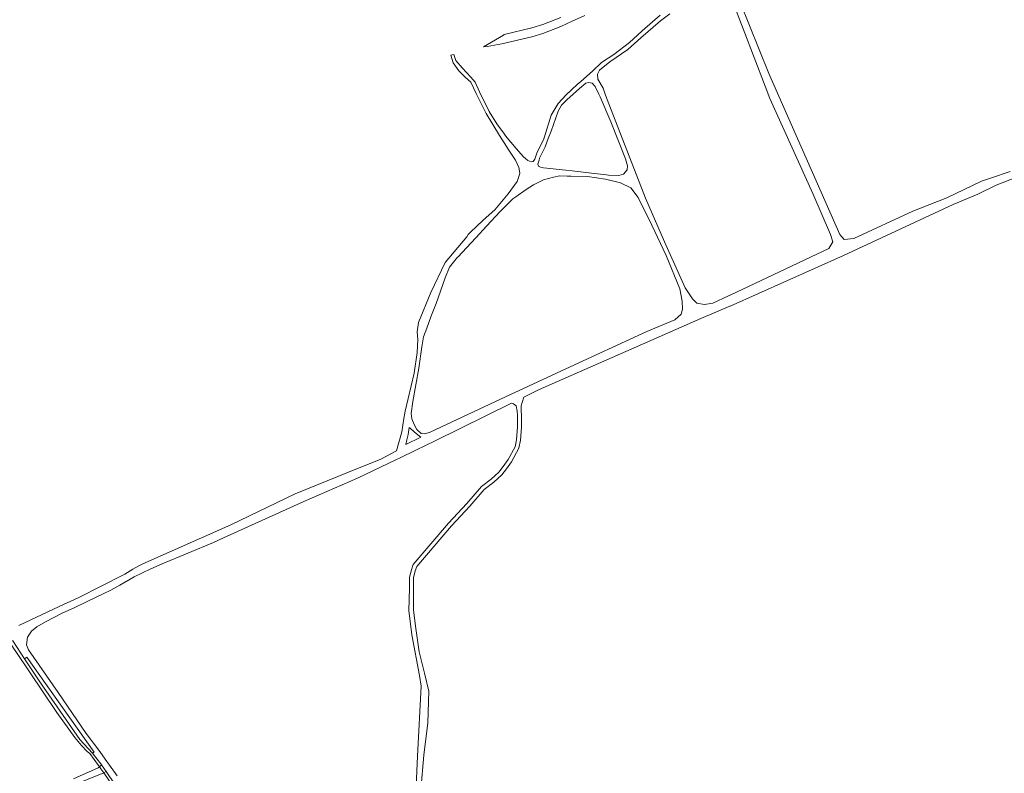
# Model space of a CAD drawing. Extents: x 152825 to 164088, y 457113 to 463005.
# Tile 10 of 256: x 154574 to 155164, y 459375 to 459826. Entities that reach past the tile are written whole.
import ezdxf

# ---------------------------------------------------------------- set-up
doc = ezdxf.new("R2010")
doc.units = 0
doc.header["$LTSCALE"] = 0.5
for name, color, linetype, lineweight in [('B-PV-VH-HALFVERHARDING_SCHELP-GV', 251, 'CONTINUOUS', 18), ('B-PV-VH-ONVERHARD_ZAND-GV', 251, 'CONTINUOUS', 18), ('B-PV-VH-OPENVERHARDING_BETONSTRAATSTEEN-GV', 251, 'CONTINUOUS', 18)]:
    doc.layers.add(name, color=color, linetype=linetype, lineweight=lineweight)

msp = doc.modelspace()

# ---------------------------------------------------------------- linework, layer by layer
at = {"layer": 'B-PV-VH-HALFVERHARDING_SCHELP-GV', "flags": 128}
for points in [[(154570.225, 459453.849), (154567.777, 459454.25), (154571.122, 459449.008), (154572.106, 459447.464), (154596.607, 459410.903), (154607.424, 459396.004), (154611.37, 459391.189), (154614.9, 459387.725), (154616.361, 459386.438), (154621.66, 459379.329), (154622.234, 459378.499), (154623.407, 459379.594), (154622.954, 459380.26), (154618.676, 459385.915), (154618.063, 459386.573), (154615.445, 459389.382), (154610.339, 459394.879), (154586.818, 459428.695), (154577.23, 459443.229)], [(154651.629, 459338.073), (154626.124, 459375.597), (154624.735, 459374.876), (154644.023, 459346.936), (154683.907, 459288.007), (154700.133, 459264.03), (154747.54, 459193.309), (154797.941, 459118.476), (154802.315, 459112.09), (154804.904, 459111.9), (154798.811, 459120.919), (154778.305, 459150.469), (154757.704, 459181.113), (154732.621, 459218.421), (154725.534, 459228.917), (154690.561, 459280.701)]]:
    msp.add_lwpolyline(points, close=True, dxfattribs=at)
at = {"layer": 'B-PV-VH-ONVERHARD_ZAND-GV', "flags": 128}
for points in [[(155167.756, 459735.229), (155155.983, 459731.172), (155150.512, 459729.286), (155129.812, 459719.482), (155114.027, 459713.267), (155109.447, 459711.463), (155074.137, 459695.107), (155068.339, 459694.436), (155065.705, 459697.452), (155023.238, 459793.992), (155000, 459851.703)], [(155001.315, 459837.993), (155020.964, 459786.397), (155023.827, 459778.878), (155049.464, 459722.083), (155060.06, 459697.503), (155061.45, 459693.117), (155059.118, 459688.982), (155000, 459661.149), (154999.875, 459661.094), (154998.983, 459660.705), (154989.554, 459656.342), (154984.641, 459655.418), (154979.966, 459656.292), (154977.533, 459658.83), (154973.113, 459665.475), (154960.777, 459693.029), (154949.337, 459719.265), (154938.607, 459746.926), (154928.327, 459773.099), (154925.405, 459780.935), (154923.864, 459785.069), (154920.773, 459790.414), (154920.486, 459793.587), (154921.744, 459795.913), (154928, 459800.984), (154938.737, 459808.214), (154946.499, 459815.284), (154958.228, 459825.468), (154963.869, 459829.735)], [(154958.134, 459828.908), (154947.223, 459819.471), (154944.459, 459816.919), (154939.752, 459812.572), (154930.352, 459805.354), (154923.033, 459800.419), (154917.611, 459795.335), (154910.538, 459789.2), (154908.457, 459787.301), (154901.758, 459781.188), (154896.924, 459775.865), (154892.835, 459768.94), (154888.596, 459755.38), (154888.207, 459754.137), (154884.409, 459746.805), (154883.076, 459742.484), (154881.944, 459741.22), (154880.862, 459740.952), (154878.759, 459741.801), (154877.424, 459742.879), (154876.138, 459743.917), (154871.835, 459748.918), (154865.49, 459756.482), (154864.772, 459757.496), (154860.316, 459763.794), (154855.675, 459771.033), (154849.893, 459782.835), (154847.339, 459788.615), (154844.652, 459791.751), (154839.462, 459797.353), (154835.62, 459801.709), (154834.427, 459805.199), (154832.614, 459804.935), (154834.012, 459800.217), (154837.405, 459795.512), (154841.371, 459791.756), (154844.589, 459788.613), (154847.858, 459781.873), (154853.758, 459769.999), (154861.744, 459756.715), (154867.488, 459747.997), (154871.421, 459741.922), (154873.482, 459737.609), (154873.604, 459736.639), (154873.929, 459734.056), (154872.409, 459729.123), (154867.061, 459721.891), (154859.122, 459712.253), (154852.127, 459705.951), (154844.248, 459698.595), (154843.121, 459697.407), (154842.279, 459696.084), (154829.213, 459680.568), (154820.72, 459662.765), (154813.354, 459644.671), (154812.459, 459639.189), (154812.865, 459634.582), (154812.598, 459626.697), (154810.692, 459614.276), (154805.416, 459591.577), (154804.53, 459587.14), (154803.408, 459579.142), (154800.224, 459567.712), (154790.668, 459562.809), (154771.396, 459554.97), (154739.384, 459542.067), (154700.838, 459523.448), (154648.251, 459500), (154646.239, 459499.148), (154642.092, 459496.825), (154637.472, 459493.855), (154636.488, 459493.395), (154609.865, 459480.002), (154598.106, 459474.449), (154573.877, 459463.152)], [(154898.593, 459827.441), (154887.873, 459823.232), (154881.173, 459821.209), (154864.625, 459817.331), (154864.165, 459816.946), (154852.299, 459809.827), (154854.514, 459809.997), (154863.142, 459811.688), (154881.152, 459815.909), (154887.852, 459817.932), (154898.572, 459822.141), (154905.303, 459825.207), (154912.974, 459828.702)], [(154814.766, 459364.635), (154816.464, 459385.368), (154818.892, 459404.744), (154819.541, 459423.728), (154816.902, 459434.612), (154813.759, 459447.256), (154811.547, 459462.649), (154810.221, 459472.51), (154810.345, 459485.425), (154810.351, 459491.711), (154811.386, 459495.832), (154812.265, 459498.459), (154833.056, 459522.863), (154844.147, 459534.672), (154852.711, 459544.711), (154858.384, 459548.982), (154863.283, 459553.46), (154866.018, 459556.91), (154869.011, 459561.235), (154873.503, 459569.372), (154874.383, 459574.112), (154875.01, 459581.995), (154875.014, 459586.53), (154874.966, 459589.209), (154874.814, 459591.734), (154874.765, 459594.723), (154875.334, 459596.783), (154876.487, 459599.957), (154885.279, 459604.266), (154937.522, 459627.333), (154982.542, 459647.183), (154999.875, 459654.463), (155000, 459654.515), (155067.94, 459684.817), (155133.596, 459715.434), (155148.351, 459721.69), (155159.382, 459726.989), (155171.183, 459731.659)], [(154632.699, 459373.053), (154628.294, 459379.347), (154625.697, 459383.123), (154622.393, 459387.608), (154614.29, 459398.386), (154597.374, 459423.011), (154579.594, 459448.502), (154578.571, 459451.571), (154579.043, 459456.055), (154581.372, 459459.766), (154584.756, 459462.344), (154589.958, 459465.356), (154599.78, 459470.545), (154603.833, 459472.31), (154606.946, 459473.665), (154615.276, 459477.655), (154629.064, 459484.266), (154634.453, 459487.369), (154642.996, 459492.243), (154652.963, 459497.068), (154659.704, 459500), (154690.49, 459512.89), (154696.411, 459515.621), (154744.523, 459537.412), (154776.767, 459551.373), (154799.658, 459562.336), (154802.347, 459563.624), (154811.749, 459568.232), (154823.279, 459573.882), (154869.015, 459596.296), (154870.281, 459596.05), (154871.768, 459594.789), (154872.415, 459591.642), (154872.567, 459589.115), (154872.615, 459586.509), (154872.61, 459582.091), (154872.001, 459574.427), (154871.214, 459570.192), (154866.968, 459562.501), (154864.089, 459558.34), (154861.522, 459555.102), (154856.849, 459550.831), (154851.056, 459546.47), (154842.358, 459536.273), (154831.267, 459524.463), (154810.136, 459499.662), (154809.081, 459496.506), (154807.952, 459492.009), (154807.945, 459485.427), (154807.511, 459472.088), (154809.293, 459457.584), (154813.99, 459433.18), (154815.006, 459426.7), (154812.787, 459384.732), (154811.098, 459348.759)], [(154570.225, 459453.849), (154577.23, 459443.229), (154578.669, 459444.152), (154618.984, 459387.236), (154618.063, 459386.573), (154618.676, 459385.915), (154622.954, 459380.26), (154623.407, 459379.594), (154626.124, 459375.597), (154651.629, 459338.073)], [(154594.644, 459362.671), (154624.735, 459374.876), (154623.038, 459377.335), (154622.234, 459378.499), (154621.46, 459377.742), (154606.565, 459371.313)]]:
    msp.add_lwpolyline(points, dxfattribs=at)
for points in [[(154901.601, 459736.006), (154888.251, 459737.285), (154886.44, 459737.798), (154885.288, 459738.473), (154884.849, 459739.507), (154885.523, 459741.979), (154885.824, 459743.083), (154889.228, 459749.975), (154891.087, 459754.882), (154892.799, 459759.399), (154896.892, 459771.28), (154899.047, 459774.999), (154902.241, 459778.111), (154909.743, 459784.948), (154913.601, 459788.082), (154915.426, 459788.509), (154917.307, 459788.08), (154919.218, 459786.121), (154921.359, 459781.536), (154922.147, 459779.848), (154928.444, 459764.95), (154937.399, 459742.804), (154938.53, 459738.584), (154938.385, 459736.18), (154936.201, 459733.585), (154933.406, 459732.689), (154927.156, 459733.06), (154925.923, 459733.187), (154917, 459734.106), (154905.423, 459735.64)], [(154844.65, 459692.232), (154847.874, 459695.729), (154854.004, 459702.376), (154862.323, 459711.19), (154869.901, 459718.839), (154871.641, 459720.081), (154877.808, 459724.484), (154882.178, 459727.141), (154888.213, 459730.219), (154894.183, 459731.839), (154897.921, 459732.585), (154902.408, 459732.402), (154904.753, 459732.306), (154914.533, 459732.264), (154925.413, 459730.485), (154934.291, 459728.42), (154940.474, 459725.328), (154944.838, 459719.511), (154953.174, 459702.949), (154961.593, 459684.794), (154969.819, 459664.788), (154971.244, 459657.439), (154971.552, 459652.721), (154970.735, 459649.763), (154966.898, 459646.261), (154950.024, 459639.337), (154901.63, 459616.97), (154862.416, 459598.723), (154820.251, 459578.935), (154817.124, 459578.029), (154814.912, 459578.206), (154812.226, 459580.582), (154810.764, 459583.609), (154809.272, 459587.043), (154808.968, 459590.149), (154809.822, 459597.29), (154813.608, 459617.27), (154815.213, 459630.121), (154816.29, 459636.175), (154818.258, 459641.348), (154820.618, 459648.034), (154823.924, 459656.08), (154829.255, 459671.381), (154831.861, 459677.76), (154836.721, 459683.753), (154836.983, 459684.077)], [(154807.716, 459581.87), (154808.363, 459581.341), (154810.694, 459579.226), (154813.877, 459576.617), (154814.733, 459575.955), (154805.748, 459571.658), (154806.312, 459574.291), (154807.065, 459577.663)]]:
    msp.add_lwpolyline(points, close=True, dxfattribs=at)
at = {"layer": 'B-PV-VH-OPENVERHARDING_BETONSTRAATSTEEN-GV', "flags": 128}
msp.add_lwpolyline([(154626.124, 459375.597), (154623.407, 459379.594), (154622.234, 459378.499), (154623.038, 459377.335), (154624.735, 459374.876)], close=True, dxfattribs=at)

doc.saveas('drawing.dxf')
